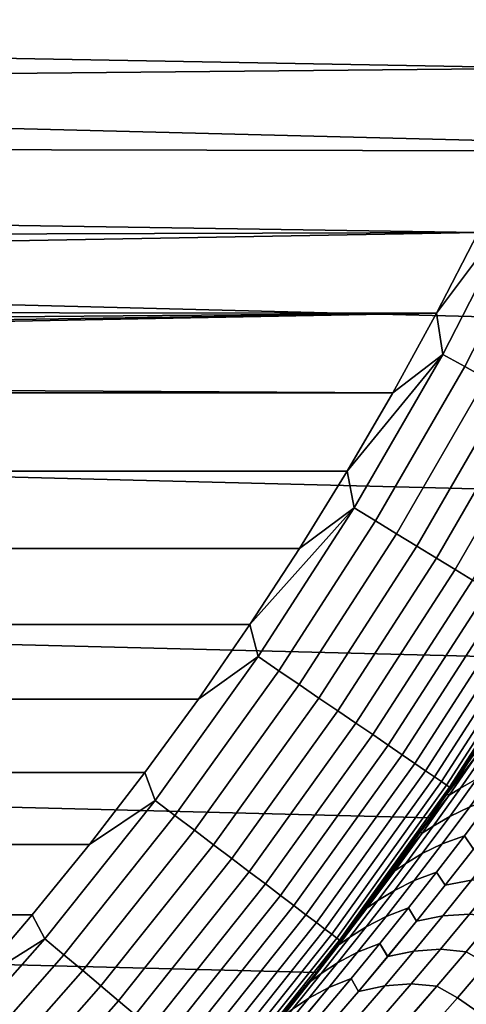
# Model space of a CAD drawing. Header units: metres. Extents: x -22 to 95, y -240 to 22.
# Tile 98 of 180: x 15.67 to 18.27, y -13.65 to -7.93. Entities that reach past the tile are written whole.
import ezdxf

# ---------------------------------------------------------------- set-up
doc = ezdxf.new("R2010")
doc.units = ezdxf.units.M
doc.layers.add('solid_10_151_013_XXX', color=7, linetype='CONTINUOUS')

msp = doc.modelspace()

# ---------------------------------------------------------------- linework, layer by layer
at = {"layer": 'solid_10_151_013_XXX'}
for points in [[(20.217182, -8.675555), (-20.630594, -7.640606), (-20.99091, -6.586448), (20.630594, -7.640606)], [(6.506188, -7.594039, 135), (6.026359, -7.980158, 135), (18.785126, -8.207856, 135), (18.990273, -7.721365, 135)], [(19.751564, -9.68892), (-20.217182, -8.675555), (-20.630594, -7.640606), (20.217182, -8.675555)], [(6.026359, -7.980158, 135), (5.52367, -8.336006, 135), (18.785126, -8.207856, 135)], [(5.52367, -8.336006, 135), (5.000027, -8.660235, 135), (18.567581, -8.68878, 135), (18.785126, -8.207856, 135)], [(19.235554, -10.676782), (-19.751564, -9.68892), (-20.217182, -8.675555), (19.751564, -9.68892)], [(5.000027, -8.660235, 135), (4.457416, -8.951613, 135), (18.337671, -9.164041, 135), (18.567581, -8.68878, 135)], [(4.457416, -8.951613, 135), (3.897896, -9.209037, 135), (18.337671, -9.164041, 135)], [(18.600479, -8.957519, 134.992981), (18.337671, -9.164041, 135), (18.095642, -9.633159, 135)], [(18.130861, -9.873541, 134.992981), (18.600479, -8.957519, 134.992981), (18.095642, -9.633159, 135)], [(18.258892, -9.943262, 134.971558), (18.731825, -9.020772, 134.971558), (18.600479, -8.957519, 134.992981), (18.130861, -9.873541, 134.992981)], [(18.384459, -10.011642, 134.935928), (18.860643, -9.082808, 134.935928), (18.731825, -9.020772, 134.971558), (18.258892, -9.943262, 134.971558)], [(3.323587, -9.431529, 135), (2.736669, -9.618244, 135), (18.095642, -9.633159, 135), (18.337671, -9.164041, 135)], [(3.897896, -9.209037, 135), (3.323587, -9.431529, 135), (18.337671, -9.164041, 135)], [(2.736669, -9.618244, 135), (2.139368, -9.768475, 135), (18.095642, -9.633159, 135)], [(0.922705, -9.957339, 135), (0.307959, -9.995257, 135), (17.841579, -10.095932, 135), (18.095642, -9.633159, 135)], [(1.533947, -9.881649, 135), (0.922705, -9.957339, 135), (18.095642, -9.633159, 135)], [(2.139368, -9.768475, 135), (1.533947, -9.881649, 135), (18.095642, -9.633159, 135)], [(18.130861, -9.873541, 134.992981), (18.095642, -9.633159, 135), (17.841579, -10.095932, 135)], [(18.670359, -11.636906), (-19.235554, -10.676782), (-19.751564, -9.68892), (19.235554, -10.676782)], [(18.130861, -9.873541, 134.992981), (17.841579, -10.095932, 135), (17.575699, -10.552005, 135)], [(17.616167, -10.765017, 134.992981), (18.130861, -9.873541, 134.992981), (17.575699, -10.552005, 135)], [(17.740564, -10.841033, 134.971558), (18.258892, -9.943262, 134.971558), (18.130861, -9.873541, 134.992981), (17.616167, -10.765017, 134.992981)], [(17.862566, -10.915586, 134.935928), (18.384459, -10.011642, 134.935928), (18.258892, -9.943262, 134.971558), (17.740564, -10.841033, 134.971558)], [(0.307959, -9.995257, 135), (-17.841446, -10.096171, 135), (17.841579, -10.095932, 135)], [(17.980997, -10.987958, 134.886444), (18.50635, -10.07802, 134.886444), (18.384459, -10.011642, 134.935928), (17.862566, -10.915586, 134.935928)], [(-17.575558, -10.552238, 135), (17.575699, -10.552005, 135), (17.841579, -10.095932, 135), (-17.841446, -10.096171, 135)], [(18.094713, -11.057448, 134.823578), (18.623388, -10.141756, 134.823578), (18.50635, -10.07802, 134.886444), (17.980997, -10.987958, 134.886444)], [(18.202618, -11.123387, 134.74794), (18.734446, -10.202235, 134.74794), (18.623388, -10.141756, 134.823578), (18.094713, -11.057448, 134.823578)], [(18.303669, -11.185139, 134.660263), (18.838449, -10.258873, 134.660263), (18.734446, -10.202235, 134.74794), (18.202618, -11.123387, 134.74794)], [(-17.298023, -11.001282, 135), (17.29817, -11.001054, 135), (17.575699, -10.552005, 135), (-17.575558, -10.552238, 135)], [(17.616167, -10.765017, 134.992981), (17.575699, -10.552005, 135), (17.29817, -11.001054, 135)], [(18.056828, -12.567835), (-18.670359, -11.636906), (-19.235554, -10.676782), (18.670359, -11.636906)], [(17.616167, -10.765017, 134.992981), (17.29817, -11.001054, 135), (17.009142, -11.442861, 135)], [(17.057678, -11.629728, 134.992981), (17.616167, -10.765017, 134.992981), (17.009142, -11.442861, 135)], [(17.178129, -11.711851, 134.971558), (17.740564, -10.841033, 134.971558), (17.616167, -10.765017, 134.992981), (17.057678, -11.629728, 134.992981)], [(17.296265, -11.792393, 134.935928), (17.862566, -10.915586, 134.935928), (17.740564, -10.841033, 134.971558), (17.178129, -11.711851, 134.971558)], [(17.41094, -11.870578, 134.886444), (17.980997, -10.987958, 134.886444), (17.862566, -10.915586, 134.935928), (17.296265, -11.792393, 134.935928)], [(17.521051, -11.94565, 134.823578), (18.094713, -11.057448, 134.823578), (17.980997, -10.987958, 134.886444), (17.41094, -11.870578, 134.886444)], [(-17.008991, -11.443085, 135), (17.009142, -11.442861, 135), (17.29817, -11.001054, 135), (-17.298023, -11.001282, 135)], [(17.625534, -12.016886, 134.74794), (18.202618, -11.123387, 134.74794), (18.094713, -11.057448, 134.823578), (17.521051, -11.94565, 134.823578)], [(17.723383, -12.083598, 134.660263), (18.303669, -11.185139, 134.660263), (18.202618, -11.123387, 134.74794), (17.625534, -12.016886, 134.74794)], [(17.81365, -12.145142, 134.561386), (18.396893, -11.242107, 134.561386), (18.303669, -11.185139, 134.660263), (17.723383, -12.083598, 134.660263)], [(17.895468, -12.200924, 134.452271), (18.481388, -11.293741, 134.452271), (18.396893, -11.242107, 134.561386), (17.81365, -12.145142, 134.561386)], [(17.968046, -12.250406, 134.333969), (18.556341, -11.339544, 134.333969), (18.481388, -11.293741, 134.452271), (17.895468, -12.200924, 134.452271)], [(18.030682, -12.293111, 134.207611), (18.621029, -11.379074, 134.207611), (18.556341, -11.339544, 134.333969), (17.968046, -12.250406, 134.333969)], [(18.082773, -12.328626, 134.074432), (18.674826, -11.411948, 134.074432), (18.621029, -11.379074, 134.207611), (18.030682, -12.293111, 134.207611)], [(-16.708727, -11.877218, 135), (16.708883, -11.876998, 135), (17.009142, -11.442861, 135), (-17.008991, -11.443085, 135)], [(17.057678, -11.629728, 134.992981), (17.009142, -11.442861, 135), (16.708883, -11.876998, 135)], [(18.123816, -12.356608, 133.935715), (18.717213, -11.437851, 133.935715), (18.674826, -11.411948, 134.074432), (18.082773, -12.328626, 134.074432)], [(18.153416, -12.376789, 133.792786), (18.747782, -11.456531, 133.792786), (18.717213, -11.437851, 133.935715), (18.123816, -12.356608, 133.935715)], [(18.171286, -12.388972, 133.647018), (18.766235, -11.467808, 133.647018), (18.747782, -11.456531, 133.792786), (18.153416, -12.376789, 133.792786)], [(18.171286, -12.388972, 133.647018), (18.670172, -11.637212, 133.5), (18.766235, -11.467808, 133.647018)], [(18.056793, -12.567904, 133.5), (18.601711, -11.746332, 103.698883), (18.708561, -11.575396, 103.818932), (18.670172, -11.637212, 133.5)], [(17.396868, -13.466588), (-18.056828, -12.567835), (-18.670359, -11.636906), (18.056828, -12.567835)], [(16.456779, -12.465527, 134.992981), (17.057678, -11.629728, 134.992981), (16.708883, -11.876998, 135), (16.397478, -12.30336, 135)], [(16.572989, -12.553551, 134.971558), (17.178129, -11.711851, 134.971558), (17.057678, -11.629728, 134.992981), (16.456779, -12.465527, 134.992981)], [(18.171286, -12.388972, 133.647018), (18.056793, -12.567904, 133.5), (18.670172, -11.637212, 133.5)], [(18.268744, -12.257774, 64.675484), (18.15357, -12.427706, 64.80513), (18.056828, -12.567835), (18.670359, -11.636906)], [(16.686962, -12.639882, 134.935928), (17.296265, -11.792393, 134.935928), (17.178129, -11.711851, 134.971558), (16.572989, -12.553551, 134.971558)], [(16.797598, -12.723685, 134.886444), (17.41094, -11.870578, 134.886444), (17.296265, -11.792393, 134.935928), (16.686962, -12.639882, 134.935928)], [(18.056793, -12.567904, 133.5), (18.492817, -11.917035, 103.576523), (18.601711, -11.746332, 103.698883)], [(-16.397316, -12.303576, 135), (16.397478, -12.30336, 135), (16.708883, -11.876998, 135), (-16.708727, -11.877218, 135)], [(16.90383, -12.804153, 134.823578), (17.521051, -11.94565, 134.823578), (17.41094, -11.870578, 134.886444), (16.797598, -12.723685, 134.886444)], [(17.004633, -12.880508, 134.74794), (17.625534, -12.016886, 134.74794), (17.521051, -11.94565, 134.823578), (16.90383, -12.804153, 134.823578)], [(18.056793, -12.567904, 133.5), (18.381851, -12.087497, 103.451775), (18.492817, -11.917035, 103.576523)], [(17.099033, -12.952015, 134.660263), (17.723383, -12.083598, 134.660263), (17.625534, -12.016886, 134.74794), (17.004633, -12.880508, 134.74794)], [(17.186121, -13.017982, 134.561386), (17.81365, -12.145142, 134.561386), (17.723383, -12.083598, 134.660263), (17.099033, -12.952015, 134.660263)], [(18.056793, -12.567904, 133.5), (18.268789, -12.257705, 103.32457), (18.381851, -12.087497, 103.451775)], [(18.233816, -12.39464, 65.26741), (18.389826, -12.171737, 65.122292), (18.486431, -12.118652, 65.271606), (18.330238, -12.340116, 65.416359)], [(18.486469, -12.118597, 102.728424), (18.389853, -12.1717, 102.877739), (18.233841, -12.394604, 102.732613), (18.330276, -12.340061, 102.583672)], [(17.265057, -13.077772, 134.452271), (17.895468, -12.200924, 134.452271), (17.81365, -12.145142, 134.561386), (17.186121, -13.017982, 134.561386)], [(18.323225, -12.210632, 64.953506), (18.389826, -12.171737, 65.122292), (18.233816, -12.39464, 65.26741), (18.167969, -12.434816, 65.098587)], [(18.233841, -12.394604, 102.732613), (18.389853, -12.1717, 102.877739), (18.323233, -12.210621, 103.046501), (18.167974, -12.434807, 102.901421)], [(17.335077, -13.130811, 134.333969), (17.968046, -12.250406, 134.333969), (17.895468, -12.200924, 134.452271), (17.265057, -13.077772, 134.452271)], [(17.395508, -13.176584, 134.207611), (18.030682, -12.293111, 134.207611), (17.968046, -12.250406, 134.333969), (17.335077, -13.130811, 134.333969)], [(18.307684, -12.203801, 64.747223), (18.154488, -12.428742, 64.891106), (18.15357, -12.427706, 64.80513), (18.268744, -12.257774, 64.675484)], [(18.307686, -12.203797, 103.252777), (18.268789, -12.257705, 103.32457), (18.15362, -12.427634, 103.194923)], [(18.323233, -12.210621, 103.046501), (18.307686, -12.203797, 103.252777), (18.15362, -12.427634, 103.194923), (18.15449, -12.428741, 103.108894)], [(18.307684, -12.203801, 64.747223), (18.323225, -12.210632, 64.953506), (18.167969, -12.434816, 65.098587), (18.154488, -12.428742, 64.891106)], [(18.167974, -12.434807, 102.901421), (18.323233, -12.210621, 103.046501), (18.15449, -12.428741, 103.108894)], [(-16.075113, -12.721658, 135), (16.075281, -12.721446, 135), (16.397478, -12.30336, 135), (-16.397316, -12.303576, 135)], [(16.456779, -12.465527, 134.992981), (16.397478, -12.30336, 135), (16.075281, -12.721446, 135)], [(17.445763, -13.214652, 134.074432), (18.082773, -12.328626, 134.074432), (18.030682, -12.293111, 134.207611), (17.395508, -13.176584, 134.207611)], [(18.056793, -12.567904, 133.5), (18.15362, -12.427634, 103.194923), (18.268789, -12.257705, 103.32457)], [(18.171997, -12.559072, 65.56321), (18.330238, -12.340116, 65.416359), (18.446196, -12.28651, 65.55378), (18.287996, -12.504039, 65.700172)], [(18.446245, -12.286442, 102.446266), (18.330276, -12.340061, 102.583672), (18.172037, -12.559017, 102.436829), (18.288046, -12.503972, 102.299873)], [(17.485361, -13.244646, 133.935715), (18.123816, -12.356608, 133.935715), (18.082773, -12.328626, 134.074432), (17.445763, -13.214652, 134.074432)], [(17.513918, -13.266276, 133.792786), (18.153416, -12.376789, 133.792786), (18.123816, -12.356608, 133.935715), (17.485361, -13.244646, 133.935715)], [(18.075752, -12.615041, 65.41465), (18.233816, -12.39464, 65.26741), (18.330238, -12.340116, 65.416359), (18.171997, -12.559072, 65.56321)], [(18.330276, -12.340061, 102.583672), (18.233841, -12.394604, 102.732613), (18.075777, -12.615005, 102.585373), (18.172037, -12.559017, 102.436829)], [(17.531158, -13.279336, 133.647018), (18.171286, -12.388972, 133.647018), (18.153416, -12.376789, 133.792786), (17.513918, -13.266276, 133.792786)], [(17.531158, -13.279336, 133.647018), (18.056793, -12.567904, 133.5), (18.171286, -12.388972, 133.647018)], [(18.167969, -12.434816, 65.098587), (18.233816, -12.39464, 65.26741), (18.075752, -12.615041, 65.41465), (18.010656, -12.656511, 65.245789)], [(18.075777, -12.615005, 102.585373), (18.233841, -12.394604, 102.732613), (18.167974, -12.434807, 102.901421), (18.010664, -12.656503, 102.754211)], [(15.814967, -13.270333, 134.992981), (16.456779, -12.465527, 134.992981), (16.075281, -12.721446, 135), (15.742327, -13.131226, 135)], [(15.926644, -13.364041, 134.971558), (16.572989, -12.553551, 134.971558), (16.456779, -12.465527, 134.992981), (15.814967, -13.270333, 134.992981)], [(17.397064, -13.466334, 133.5), (18.036345, -12.597234, 103.062912), (18.15362, -12.427634, 103.194923), (18.056793, -12.567904, 133.5)], [(18.167969, -12.434816, 65.098587), (17.999247, -12.65123, 65.037117), (18.036293, -12.597306, 64.937149), (18.154488, -12.428742, 64.891106)], [(17.999247, -12.65123, 65.037117), (18.167969, -12.434816, 65.098587), (18.010656, -12.656511, 65.245789)], [(18.167974, -12.434807, 102.901421), (18.15449, -12.428741, 103.108894), (18.036345, -12.597234, 103.062912), (17.999249, -12.651229, 102.962883)], [(18.010664, -12.656503, 102.754211), (18.167974, -12.434807, 102.901421), (17.999249, -12.651229, 102.962883)], [(18.15357, -12.427706, 64.80513), (18.036293, -12.597306, 64.937149), (18.056828, -12.567835)], [(18.154488, -12.428742, 64.891106), (18.036293, -12.597306, 64.937149), (18.15357, -12.427706, 64.80513)], [(18.15449, -12.428741, 103.108894), (18.15362, -12.427634, 103.194923), (18.036345, -12.597234, 103.062912)], [(18.12781, -12.719056, 65.848602), (18.287996, -12.504039, 65.700172), (18.417509, -12.457692, 65.829247), (18.257414, -12.67138, 65.97731)], [(18.417562, -12.457622, 102.170799), (18.288046, -12.503972, 102.299873), (18.127859, -12.718989, 102.151443), (18.257467, -12.67131, 102.022736)], [(18.417509, -12.457692, 65.829247), (18.473419, -12.535337, 66.028748), (18.310553, -12.748856, 66.179337), (18.257414, -12.67138, 65.97731)], [(18.310606, -12.748787, 101.820709), (18.473471, -12.535269, 101.971298), (18.417562, -12.457622, 102.170799), (18.257467, -12.67131, 102.022736)], [(18.011759, -12.77552, 65.712112), (18.171997, -12.559072, 65.56321), (18.287996, -12.504039, 65.700172), (18.12781, -12.719056, 65.848602)], [(18.288046, -12.503972, 102.299873), (18.172037, -12.559017, 102.436829), (18.011801, -12.775466, 102.287926), (18.127859, -12.718989, 102.151443)], [(16.692745, -14.330121), (-17.396868, -13.466588), (-18.056828, -12.567835), (17.396868, -13.466588)], [(16.036171, -13.455946, 134.935928), (16.686962, -12.639882, 134.935928), (16.572989, -12.553551, 134.971558), (15.926644, -13.364041, 134.971558)], [(17.545748, -13.27203, 65.490005), (17.417679, -13.439661, 65.634514), (17.396868, -13.466588), (18.056828, -12.567835)], [(17.531158, -13.279336, 133.647018), (17.397064, -13.466334, 133.5), (18.056793, -12.567904, 133.5)], [(17.671637, -13.103941, 65.347969), (17.545748, -13.27203, 65.490005), (18.056828, -12.567835)], [(17.682861, -13.08879, 65.335312), (17.671637, -13.103941, 65.347969), (18.056828, -12.567835)], [(17.795345, -12.935442, 65.208504), (17.682861, -13.08879, 65.335312), (18.056828, -12.567835)], [(17.916891, -12.766558, 65.071587), (17.795345, -12.935442, 65.208504), (18.056828, -12.567835)], [(17.915686, -12.832938, 65.563965), (18.075752, -12.615041, 65.41465), (18.171997, -12.559072, 65.56321), (18.011759, -12.77552, 65.712112)], [(18.172037, -12.559017, 102.436829), (18.075777, -12.615005, 102.585373), (17.915712, -12.832903, 102.436066), (18.011801, -12.775466, 102.287926)], [(18.036293, -12.597306, 64.937149), (17.916891, -12.766558, 65.071587), (18.056828, -12.567835)], [(16.142492, -13.54516, 134.886444), (16.797598, -12.723685, 134.886444), (16.686962, -12.639882, 134.935928), (16.036171, -13.455946, 134.935928)], [(17.397064, -13.466334, 133.5), (17.916945, -12.766484, 102.928474), (18.036345, -12.597234, 103.062912)], [(18.010664, -12.656503, 102.754211), (17.999249, -12.651229, 102.962883), (17.916945, -12.766484, 102.928474), (17.842012, -12.87126, 102.814774)], [(18.010656, -12.656511, 65.245789), (17.842012, -12.87126, 65.185226), (17.916891, -12.766558, 65.071587), (17.999247, -12.65123, 65.037117)], [(18.010656, -12.656511, 65.245789), (18.075752, -12.615041, 65.41465), (17.915686, -12.832938, 65.563965), (17.851343, -12.875714, 65.395088)], [(17.915712, -12.832903, 102.436066), (18.075777, -12.615005, 102.585373), (18.010664, -12.656503, 102.754211), (17.851349, -12.875706, 102.604919)], [(17.999247, -12.65123, 65.037117), (17.916891, -12.766558, 65.071587), (18.036293, -12.597306, 64.937149)], [(17.999249, -12.651229, 102.962883), (18.036345, -12.597234, 103.062912), (17.916945, -12.766484, 102.928474)], [(17.851349, -12.875706, 102.604919), (18.010664, -12.656503, 102.754211), (17.842012, -12.87126, 102.814774)], [(17.842012, -12.87126, 65.185226), (18.010656, -12.656511, 65.245789), (17.851343, -12.875714, 65.395088)], [(17.965683, -12.931561, 65.999023), (18.12781, -12.719056, 65.848602), (18.257414, -12.67138, 65.97731), (18.095387, -12.88255, 66.12735)], [(18.257467, -12.67131, 102.022736), (18.127859, -12.718989, 102.151443), (17.965736, -12.931495, 102.001022), (18.095442, -12.88248, 101.872704)], [(18.257414, -12.67138, 65.97731), (18.310553, -12.748856, 66.179337), (18.145754, -12.959788, 66.331902), (18.095387, -12.88255, 66.12735)], [(18.145809, -12.95972, 101.668144), (18.310606, -12.748787, 101.820709), (18.257467, -12.67131, 102.022736), (18.095442, -12.88248, 101.872704)], [(-15.742154, -13.131433, 135), (15.742327, -13.131226, 135), (16.075281, -12.721446, 135), (-16.075113, -12.721658, 135)], [(16.244583, -13.630823, 134.823578), (16.90383, -12.804153, 134.823578), (16.797598, -12.723685, 134.886444), (16.142492, -13.54516, 134.886444)], [(17.842012, -12.87126, 102.814774), (17.916945, -12.766484, 102.928474), (17.397064, -13.466334, 133.5), (17.795401, -12.935368, 102.791557)], [(17.842012, -12.87126, 65.185226), (17.795345, -12.935442, 65.208504), (17.916891, -12.766558, 65.071587)], [(17.849577, -12.98946, 65.863029), (18.011759, -12.77552, 65.712112), (18.12781, -12.719056, 65.848602), (17.965683, -12.931561, 65.999023)], [(18.127859, -12.718989, 102.151443), (18.011801, -12.775466, 102.287926), (17.849619, -12.989406, 102.137009), (17.965736, -12.931495, 102.001022)], [(18.145754, -12.959788, 66.331902), (18.310553, -12.748856, 66.179337), (18.46278, -12.720862, 66.290138), (18.29813, -12.93069, 66.442574)], [(18.46283, -12.720799, 101.709908), (18.310606, -12.748787, 101.820709), (18.145809, -12.95972, 101.668144), (18.29818, -12.930627, 101.557472)], [(16.341454, -13.712108, 134.74794), (17.004633, -12.880508, 134.74794), (16.90383, -12.804153, 134.823578), (16.244583, -13.630823, 134.823578)], [(17.753668, -13.04833, 65.715309), (17.915686, -12.832938, 65.563965), (18.011759, -12.77552, 65.712112), (17.849577, -12.98946, 65.863029)], [(18.011801, -12.775466, 102.287926), (17.915712, -12.832903, 102.436066), (17.753696, -13.048295, 102.284714), (17.849619, -12.989406, 102.137009)], [(16.432173, -13.788231, 134.660263), (17.099033, -12.952015, 134.660263), (17.004633, -12.880508, 134.74794), (16.341454, -13.712108, 134.74794)], [(17.690083, -13.092415, 102.453568), (17.851349, -12.875706, 102.604919), (17.682861, -13.08879, 102.664688), (17.671692, -13.103866, 102.652092)], [(17.851349, -12.875706, 102.604919), (17.842012, -12.87126, 102.814774), (17.795401, -12.935368, 102.791557), (17.682861, -13.08879, 102.664688)], [(17.851343, -12.875714, 65.395088), (17.682861, -13.08879, 65.335312), (17.795345, -12.935442, 65.208504), (17.842012, -12.87126, 65.185226)], [(17.690077, -13.092423, 65.54644), (17.682861, -13.08879, 65.335312), (17.851343, -12.875714, 65.395088)], [(17.851343, -12.875714, 65.395088), (17.915686, -12.832938, 65.563965), (17.753668, -13.04833, 65.715309), (17.690077, -13.092423, 65.54644)], [(17.753696, -13.048295, 102.284714), (17.915712, -12.832903, 102.436066), (17.851349, -12.875706, 102.604919), (17.690083, -13.092415, 102.453568)], [(17.397064, -13.466334, 133.5), (17.682861, -13.08879, 102.664688), (17.795401, -12.935368, 102.791557)], [(17.685499, -13.200891, 66.01593), (17.849577, -12.98946, 65.863029), (17.965683, -12.931561, 65.999023), (17.801672, -13.141556, 66.151398)], [(17.965736, -12.931495, 102.001022), (17.849619, -12.989406, 102.137009), (17.685543, -13.200836, 101.984108), (17.801725, -13.141488, 101.848648)], [(17.801672, -13.141556, 66.151398), (17.965683, -12.931561, 65.999023), (18.095387, -12.88255, 66.12735), (17.931484, -13.091202, 66.279312)], [(18.095442, -12.88248, 101.872704), (17.965736, -12.931495, 102.001022), (17.801725, -13.141488, 101.848648), (17.93154, -13.091131, 101.720734)], [(18.095387, -12.88255, 66.12735), (18.145754, -12.959788, 66.331902), (17.979071, -13.168138, 66.486397), (17.931484, -13.091202, 66.279312)], [(17.979128, -13.168069, 101.513649), (18.145809, -12.95972, 101.668144), (18.095442, -12.88248, 101.872704), (17.93154, -13.091131, 101.720734)], [(17.979071, -13.168138, 66.486397), (18.145754, -12.959788, 66.331902), (18.29813, -12.93069, 66.442574), (18.131607, -13.137921, 66.596916)], [(18.29818, -12.930627, 101.557472), (18.145809, -12.95972, 101.668144), (17.979128, -13.168069, 101.513649), (18.131659, -13.137858, 101.40313)], [(18.131607, -13.137921, 66.596916), (18.29813, -12.93069, 66.442574), (18.452806, -12.921235, 66.549568), (18.286238, -13.127555, 66.704109)], [(18.452847, -12.921185, 101.45047), (18.29818, -12.930627, 101.557472), (18.131659, -13.137858, 101.40313), (18.28628, -13.127504, 101.295929)], [(16.515865, -13.858457, 134.561386), (17.186121, -13.017982, 134.561386), (17.099033, -12.952015, 134.660263), (16.432173, -13.788231, 134.660263)], [(17.589752, -13.261217, 65.86866), (17.753668, -13.04833, 65.715309), (17.849577, -12.98946, 65.863029), (17.685499, -13.200891, 66.01593)], [(17.849619, -12.989406, 102.137009), (17.753696, -13.048295, 102.284714), (17.589781, -13.261181, 102.131363), (17.685543, -13.200836, 101.984108)], [(16.591722, -13.922108, 134.452271), (17.265057, -13.077772, 134.452271), (17.186121, -13.017982, 134.561386), (16.515865, -13.858457, 134.561386)], [(17.690077, -13.092423, 65.54644), (17.753668, -13.04833, 65.715309), (17.589752, -13.261217, 65.86866), (17.526909, -13.306637, 65.699799)], [(17.589781, -13.261181, 102.131363), (17.753696, -13.048295, 102.284714), (17.690083, -13.092415, 102.453568), (17.526915, -13.306629, 102.300209)], [(16.659012, -13.978571, 134.333969), (17.335077, -13.130811, 134.333969), (17.265057, -13.077772, 134.452271), (16.591722, -13.922108, 134.452271)], [(17.397064, -13.466334, 133.5), (17.671692, -13.103866, 102.652092), (17.682861, -13.08879, 102.664688)], [(17.397064, -13.466334, 133.5), (17.545805, -13.271952, 102.510063), (17.671692, -13.103866, 102.652092)], [(17.526909, -13.306637, 65.699799), (17.545748, -13.27203, 65.490005), (17.690077, -13.092423, 65.54644)], [(17.526915, -13.306629, 102.300209), (17.690083, -13.092415, 102.453568), (17.545805, -13.271952, 102.510063)], [(17.690077, -13.092423, 65.54644), (17.545748, -13.27203, 65.490005), (17.671637, -13.103941, 65.347969)], [(17.690083, -13.092415, 102.453568), (17.671692, -13.103866, 102.652092), (17.545805, -13.271952, 102.510063)], [(17.635824, -13.349037, 66.305695), (17.801672, -13.141556, 66.151398), (17.931484, -13.091202, 66.279312), (17.765753, -13.297338, 66.433182)], [(17.93154, -13.091131, 101.720734), (17.801725, -13.141488, 101.848648), (17.635878, -13.348969, 101.694359), (17.76581, -13.297266, 101.566872)], [(17.690077, -13.092423, 65.54644), (17.671637, -13.103941, 65.347969), (17.682861, -13.08879, 65.335312)], [(17.931484, -13.091202, 66.279312), (17.979071, -13.168138, 66.486397), (17.810556, -13.373904, 66.642784), (17.765753, -13.297338, 66.433182)], [(17.810616, -13.373835, 101.357269), (17.979128, -13.168069, 101.513649), (17.93154, -13.091131, 101.720734), (17.76581, -13.297266, 101.566872)], [(-15.742154, -13.131433, 135), (15.399045, -13.532158, 135), (15.742327, -13.131226, 135)], [(15.814967, -13.270333, 134.992981), (15.742327, -13.131226, 135), (15.399045, -13.532158, 135)], [(16.717085, -14.0273, 134.207611), (17.395508, -13.176584, 134.207611), (17.335077, -13.130811, 134.333969), (16.659012, -13.978571, 134.333969)], [(17.519579, -13.409811, 66.170769), (17.685499, -13.200891, 66.01593), (17.801672, -13.141556, 66.151398), (17.635824, -13.349037, 66.305695)], [(17.801725, -13.141488, 101.848648), (17.685543, -13.200836, 101.984108), (17.519623, -13.409757, 101.829269), (17.635878, -13.348969, 101.694359)], [(17.810556, -13.373904, 66.642784), (17.979071, -13.168138, 66.486397), (18.131607, -13.137921, 66.596916), (17.963264, -13.342559, 66.753128)], [(18.131659, -13.137858, 101.40313), (17.979128, -13.168069, 101.513649), (17.810616, -13.373835, 101.357269), (17.963316, -13.342496, 101.246925)], [(17.963264, -13.342559, 66.753128), (18.131607, -13.137921, 66.596916), (18.286238, -13.127555, 66.704109), (18.117859, -13.331262, 66.860504)], [(18.28628, -13.127504, 101.295929), (18.131659, -13.137858, 101.40313), (17.963316, -13.342496, 101.246925), (18.117901, -13.331212, 101.139534)], [(18.117859, -13.331262, 66.860504), (18.286238, -13.127555, 66.704109), (18.436544, -13.143198, 66.811783), (18.267767, -13.34622, 66.968857)], [(18.436573, -13.143163, 101.188248), (18.28628, -13.127504, 101.295929), (18.117901, -13.331212, 101.139534), (18.267797, -13.346184, 101.031174)], [(18.436544, -13.143198, 66.811783), (18.558552, -13.211873, 66.940224), (18.388327, -13.414631, 67.099144), (18.267767, -13.34622, 66.968857)], [(18.388287, -13.414678, 100.900818), (18.558512, -13.211919, 101.059738), (18.436573, -13.143163, 101.188248), (18.267797, -13.346184, 101.031174)], [(16.765381, -14.067824, 134.074432), (17.445763, -13.214652, 134.074432), (17.395508, -13.176584, 134.207611), (16.717085, -14.0273, 134.207611)], [(16.803434, -14.099755, 133.935715), (17.485361, -13.244646, 133.935715), (17.445763, -13.214652, 134.074432), (16.765381, -14.067824, 134.074432)], [(17.423986, -13.471596, 66.023972), (17.589752, -13.261217, 65.86866), (17.685499, -13.200891, 66.01593), (17.519579, -13.409811, 66.170769)], [(17.685543, -13.200836, 101.984108), (17.589781, -13.261181, 102.131363), (17.424015, -13.47156, 101.976059), (17.519623, -13.409757, 101.829269)], [(15.133837, -14.042149, 134.992981), (15.814967, -13.270333, 134.992981), (15.399045, -13.532158, 135), (15.045427, -13.924261, 135)], [(15.240704, -14.141307, 134.971558), (15.926644, -13.364041, 134.971558), (15.814967, -13.270333, 134.992981), (15.133837, -14.042149, 134.992981)], [(16.830877, -14.122783, 133.792786), (17.513918, -13.266276, 133.792786), (17.485361, -13.244646, 133.935715), (16.803434, -14.099755, 133.935715)], [(16.847445, -14.136684, 133.647018), (17.531158, -13.279336, 133.647018), (17.513918, -13.266276, 133.792786), (16.830877, -14.122783, 133.792786)], [(16.847445, -14.136684, 133.647018), (17.397064, -13.466334, 133.5), (17.531158, -13.279336, 133.647018)], [(17.526909, -13.306637, 65.699799), (17.589752, -13.261217, 65.86866), (17.423986, -13.471596, 66.023972), (17.361889, -13.518354, 65.855141)], [(17.424015, -13.47156, 101.976059), (17.589781, -13.261181, 102.131363), (17.526915, -13.306629, 102.300209), (17.361895, -13.518347, 102.144867)], [(17.397064, -13.466334, 133.5), (17.41774, -13.439582, 102.365555), (17.545805, -13.271952, 102.510063)], [(17.526909, -13.306637, 65.699799), (17.417679, -13.439661, 65.634514), (17.545748, -13.27203, 65.490005)], [(17.526915, -13.306629, 102.300209), (17.545805, -13.271952, 102.510063), (17.41774, -13.439582, 102.365555)], [(17.526909, -13.306637, 65.699799), (17.361889, -13.518354, 65.855141), (17.287418, -13.606807, 65.781548), (17.417679, -13.439661, 65.634514)], [(17.526915, -13.306629, 102.300209), (17.41774, -13.439582, 102.365555), (17.287481, -13.606725, 102.218529), (17.361895, -13.518347, 102.144867)], [(17.468189, -13.554007, 66.461868), (17.635824, -13.349037, 66.305695), (17.765753, -13.297338, 66.433182), (17.598244, -13.500956, 66.588898)], [(17.76581, -13.297266, 101.566872), (17.635878, -13.348969, 101.694359), (17.468246, -13.553939, 101.538185), (17.598303, -13.500885, 101.411156)], [(17.765753, -13.297338, 66.433182), (17.810556, -13.373904, 66.642784), (17.640265, -13.577089, 66.801025), (17.598244, -13.500956, 66.588898)], [(17.640324, -13.577021, 101.199028), (17.810616, -13.373835, 101.357269), (17.76581, -13.297266, 101.566872), (17.598303, -13.500885, 101.411156)], [(17.793152, -13.544605, 66.911171), (17.963264, -13.342559, 66.753128), (18.117859, -13.331262, 66.860504), (17.947721, -13.532359, 67.0187)], [(18.117901, -13.331212, 101.139534), (17.963316, -13.342496, 101.246925), (17.793205, -13.544542, 101.088882), (17.947763, -13.53231, 100.981339)], [(17.947721, -13.532359, 67.0187), (18.117859, -13.331262, 66.860504), (18.267767, -13.34622, 66.968857), (18.09724, -13.546603, 67.127724)], [(18.267797, -13.346184, 101.031174), (18.117901, -13.331212, 101.139534), (17.947763, -13.53231, 100.981339), (18.097271, -13.546568, 100.872307)], [(15.345514, -14.238556, 134.935928), (16.036171, -13.455946, 134.935928), (15.926644, -13.364041, 134.971558), (15.240704, -14.141307, 134.971558)], [(17.351866, -13.616221, 66.327507), (17.519579, -13.409811, 66.170769), (17.635824, -13.349037, 66.305695), (17.468189, -13.554007, 66.461868)], [(17.635878, -13.348969, 101.694359), (17.519623, -13.409757, 101.829269), (17.351912, -13.616167, 101.672531), (17.468246, -13.553939, 101.538185)], [(17.640265, -13.577089, 66.801025), (17.810556, -13.373904, 66.642784), (17.963264, -13.342559, 66.753128), (17.793152, -13.544605, 66.911171)], [(17.963316, -13.342496, 101.246925), (17.810616, -13.373835, 101.357269), (17.640324, -13.577021, 101.199028), (17.793205, -13.544542, 101.088882)], [(18.267767, -13.34622, 66.968857), (18.388327, -13.414631, 67.099144), (18.216356, -13.614698, 67.25985), (18.09724, -13.546603, 67.127724)], [(18.216314, -13.614746, 100.740112), (18.388287, -13.414678, 100.900818), (18.267797, -13.346184, 101.031174), (18.097271, -13.546568, 100.872307)], [(16.692677, -14.330197, 133.5), (17.287481, -13.606725, 102.218529), (17.41774, -13.439582, 102.365555), (17.397064, -13.466334, 133.5)], [(17.25642, -13.679466, 66.181198), (17.423986, -13.471596, 66.023972), (17.519579, -13.409811, 66.170769), (17.351866, -13.616221, 66.327507)], [(17.519623, -13.409757, 101.829269), (17.424015, -13.47156, 101.976059), (17.256449, -13.679431, 101.818825), (17.351912, -13.616167, 101.672531)], [(17.417679, -13.439661, 65.634514), (17.287418, -13.606807, 65.781548), (17.396868, -13.466588)], [(18.337175, -13.697263, 100.616768), (18.510662, -13.497363, 100.779526), (18.388287, -13.414678, 100.900818), (18.216314, -13.614746, 100.740112)], [(18.388327, -13.414631, 67.099144), (18.510706, -13.497313, 67.220428), (18.337219, -13.697211, 67.383186), (18.216356, -13.614698, 67.25985)], [(16.692745, -14.330121), (-16.692745, -14.330121), (-17.396868, -13.466588)], [(15.447256, -14.332959, 134.886444), (16.142492, -13.54516, 134.886444), (16.036171, -13.455946, 134.935928), (15.345514, -14.238556, 134.935928)], [(16.847445, -14.136684, 133.647018), (16.692677, -14.330197, 133.5), (17.397064, -13.466334, 133.5)], [(16.883337, -14.105067, 66.238281), (16.744171, -14.269995, 66.395767), (16.692745, -14.330121), (17.396868, -13.466588)], [(17.020262, -13.939537, 66.083382), (16.883337, -14.105067, 66.238281), (17.396868, -13.466588)], [(17.154951, -13.77344, 65.931145), (17.020262, -13.939537, 66.083382), (17.396868, -13.466588)], [(17.287418, -13.606807, 65.781548), (17.154951, -13.77344, 65.931145), (17.396868, -13.466588)], [(17.361889, -13.518354, 65.855141), (17.423986, -13.471596, 66.023972), (17.25642, -13.679466, 66.181198), (17.195068, -13.727572, 66.012413)], [(17.256449, -13.679431, 101.818825), (17.424015, -13.47156, 101.976059), (17.361895, -13.518347, 102.144867), (17.195074, -13.727566, 101.987595)], [(17.29882, -13.756464, 66.619881), (17.468189, -13.554007, 66.461868), (17.598244, -13.500956, 66.588898), (17.429008, -13.702059, 66.746429)], [(17.598303, -13.500885, 101.411156), (17.468246, -13.553939, 101.538185), (17.298878, -13.756397, 101.380173), (17.42907, -13.701989, 101.253624)], [(17.598244, -13.500956, 66.588898), (17.640265, -13.577089, 66.801025), (17.468246, -13.777696, 66.961075), (17.429008, -13.702059, 66.746429)], [(17.468306, -13.777628, 101.038979), (17.640324, -13.577021, 101.199028), (17.598303, -13.500885, 101.411156), (17.42907, -13.701989, 101.253624)], [(15.544949, -14.423604, 134.823578), (16.244583, -13.630823, 134.823578), (16.142492, -13.54516, 134.886444), (15.447256, -14.332959, 134.886444)], [(17.361889, -13.518354, 65.855141), (17.195068, -13.727572, 66.012413), (17.154951, -13.77344, 65.931145), (17.287418, -13.606807, 65.781548)], [(17.361895, -13.518347, 102.144867), (17.287481, -13.606725, 102.218529), (17.155018, -13.773356, 102.068932), (17.195074, -13.727566, 101.987595)], [(17.182409, -13.82012, 66.486107), (17.351866, -13.616221, 66.327507), (17.468189, -13.554007, 66.461868), (17.29882, -13.756464, 66.619881)], [(17.468246, -13.553939, 101.538185), (17.351912, -13.616167, 101.672531), (17.182455, -13.820067, 101.513939), (17.298878, -13.756397, 101.380173)], [(17.468246, -13.777696, 66.961075), (17.640265, -13.577089, 66.801025), (17.793152, -13.544605, 66.911171), (17.621323, -13.744061, 67.070992)], [(17.793205, -13.544542, 101.088882), (17.640324, -13.577021, 101.199028), (17.468306, -13.777628, 101.038979), (17.621376, -13.744, 100.929054)], [(17.621323, -13.744061, 67.070992), (17.793152, -13.544605, 66.911171), (17.947721, -13.532359, 67.0187), (17.775875, -13.730849, 67.178665)], [(17.947763, -13.53231, 100.981339), (17.793205, -13.544542, 101.088882), (17.621376, -13.744, 100.929054), (17.775917, -13.730801, 100.821373)], [(17.775875, -13.730849, 67.178665), (17.947721, -13.532359, 67.0187), (18.09724, -13.546603, 67.127724), (17.925016, -13.744351, 67.288338)], [(18.097271, -13.546568, 100.872307), (17.947763, -13.53231, 100.981339), (17.775917, -13.730801, 100.821373), (17.925047, -13.744318, 100.711693)], [(18.09724, -13.546603, 67.127724), (18.216356, -13.614698, 67.25985), (18.042696, -13.812079, 67.422279), (17.925016, -13.744351, 67.288338)], [(18.04265, -13.81213, 100.577675), (18.216314, -13.614746, 100.740112), (18.097271, -13.546568, 100.872307), (17.925047, -13.744318, 100.711693)], [(16.692677, -14.330197, 133.5), (17.155018, -13.773356, 102.068932), (17.287481, -13.606725, 102.218529)], [(17.087107, -13.884827, 66.340309), (17.25642, -13.679466, 66.181198), (17.351866, -13.616221, 66.327507), (17.182409, -13.82012, 66.486107)], [(17.351912, -13.616167, 101.672531), (17.256449, -13.679431, 101.818825), (17.087135, -13.884793, 101.659714), (17.182455, -13.820067, 101.513939)], [(18.162003, -13.894421, 100.452286), (18.337175, -13.697263, 100.616768), (18.216314, -13.614746, 100.740112), (18.04265, -13.81213, 100.577675)], [(18.216356, -13.614698, 67.25985), (18.337219, -13.697211, 67.383186), (18.16205, -13.894368, 67.547668), (18.042696, -13.812079, 67.422279)], [(15.637648, -14.509617, 134.74794), (16.341454, -13.712108, 134.74794), (16.244583, -13.630823, 134.823578), (15.544949, -14.423604, 134.823578)]]:
    msp.add_3dface(points, dxfattribs=at)

doc.saveas('drawing.dxf')
